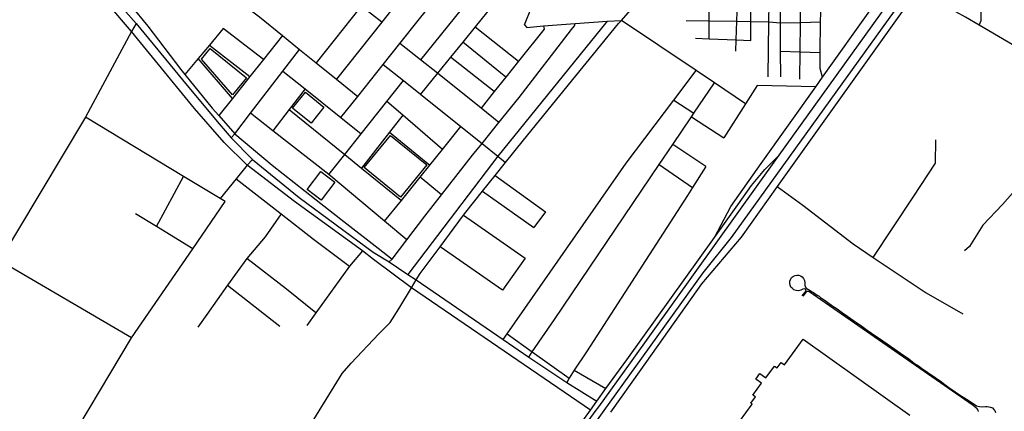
# Model space of a CAD drawing. Header units: millimetres. Extents: x 664923 to 767831, y 3118803 to 3207600.
# Tile 19 of 256: x 695628 to 697718, y 3147134 to 3147966. Entities that reach past the tile are written whole.
import ezdxf

# ---------------------------------------------------------------- set-up
doc = ezdxf.new("R2010")
doc.units = ezdxf.units.MM
for name, color, linetype in [('buildings', 5, 'Continuous'), ('parks', 8, 'Continuous'), ('roads_1', 1, 'Continuous'), ('roads_2', 2, 'Continuous'), ('roads_3', 3, 'Continuous')]:
    doc.layers.add(name, color=color, linetype=linetype)

msp = doc.modelspace()

# ---------------------------------------------------------------- linework, layer by layer
at = {"layer": 'buildings'}
msp.add_lwpolyline([(697156.29, 3147112.18), (697183.14, 3147149.26), (697180.52, 3147151.14), (697190.16, 3147164.46), (697184.65, 3147168.41), (697202.77, 3147193.43), (697190.72, 3147202.07), (697199.41, 3147214.09), (697212.36, 3147204.82), (697230.57, 3147229.97), (697236.01, 3147226.08), (697244.43, 3147237.71), (697251.85, 3147232.39), (697291.79, 3147287.56), (697518.05, 3147125.49)], dxfattribs=at)
at = {"layer": 'parks'}
for points in [[(696013.99, 3147882.04), (696032.58, 3147904.73), (696109.66, 3147842.28), (696080.05, 3147806.11), (696013.99, 3147882.04)], [(696246.65, 3147746.27), (696207.24, 3147777.98), (696234.67, 3147811.72), (696274.08, 3147780), (696246.65, 3147746.27)], [(696359.46, 3147651.52), (696415.39, 3147720.12), (696492.68, 3147657.76), (696436.75, 3147589.15), (696359.46, 3147651.52)], [(696238.24, 3147605.42), (696267.15, 3147643.57), (696297.45, 3147620.85), (696268.54, 3147582.7), (696238.24, 3147605.42)]]:
    msp.add_lwpolyline(points, close=True, dxfattribs=at)
at = {"layer": 'roads_1'}
for points in [[(695918.54, 3145827.4), (696643.27, 3146843.04), (696771.71, 3147024.94), (696850.22, 3147133.68), (696858.01, 3147143.34), (696924.83, 3147237.04), (697240.54, 3147677.76), (697515.67, 3148061.85), (697717.08, 3148344.22), (697753.29, 3148391.95), (697792.6, 3148433.24), (697828.52, 3148462.42), (697874.81, 3148493.17), (697917.98, 3148512.72), (697966.52, 3148531.66), (698010.34, 3148538.98), (698063.3, 3148546.06), (698110.49, 3148543.33), (698151.66, 3148538.77), (698194.02, 3148527.1), (698287.92, 3148497.7), (698455, 3148448.73)], [(698378.23, 3148450.42), (698285.03, 3148478.56), (698186.77, 3148508.65), (698112.56, 3148523.81), (698066.34, 3148524.78), (698017.98, 3148519.87), (697969.56, 3148509.05), (697924.53, 3148492.68), (697883.79, 3148475.32), (697846.75, 3148451.34), (697809.94, 3148422.46), (697770.11, 3148379.3), (697735.83, 3148337.89), (697532.28, 3148050.45), (697138.61, 3147503.31), (697078.54, 3147428.37), (696935.18, 3147229.25), (696868.31, 3147135.44), (696861.44, 3147125.8), (696783.04, 3147015.81), (696657.86, 3146839.37), (695926.75, 3145813.68)], [(697103.57, 3147503.25), (697152.91, 3147572.38), (697181.43, 3147613.65), (697209.87, 3147647.8), (697240.54, 3147677.76)]]:
    msp.add_lwpolyline(points, dxfattribs=at)
at = {"layer": 'roads_2'}
for points in [[(696763.3, 3147030.37), (696839.96, 3147136.11), (696853.49, 3147155.52), (696872.81, 3147182.24), (696916.8, 3147243.25), (697103.57, 3147503.25), (697137.76, 3147569.08), (697202.36, 3147659.99), (697318.24, 3147823.04), (697332.84, 3147843.58), (697436.45, 3147989.38), (697456.12, 3148017.06), (697490.06, 3148064.8), (697497.17, 3148074.81), (697696.41, 3148352.51), (697736, 3148400.94)], [(697783.4, 3148375.1), (697667.83, 3148214.82), (697541.24, 3148039.27), (697533.72, 3148028.71), (697236.3, 3147611.23), (697159.6, 3147503.58), (697075.66, 3147404.88), (696947, 3147222.63), (696882.4, 3147131.88)], [(696147.5, 3146945.33), (696312.71, 3147214.46), (696331.61, 3147236.47), (696390.93, 3147298.26), (696414.89, 3147322.52), (696433.36, 3147351.31), (696459.9, 3147396.3), (696469.94, 3147413.42), (696478.63, 3147426.48), (696520.76, 3147483.45), (696570.51, 3147550.76), (696575.28, 3147557.2), (696611.04, 3147601.79), (696637.66, 3147634.87), (696659.88, 3147662.72), (696697.87, 3147710.09), (696808.73, 3147846.44), (696899.71, 3147957.43), (696905.63, 3147964.27), (696977.75, 3148047.62)]]:
    msp.add_lwpolyline(points, dxfattribs=at)
at = {"layer": 'roads_3'}
for points in [[(696839.96, 3147136.11), (696459.9, 3147396.3), (696379.34, 3147456.42), (696356.16, 3147475.19), (696211.92, 3147579.42), (696110.8, 3147656.81), (696062.21, 3147704.89), (695999.25, 3147777.28), (695865.81, 3147940.38), (695815.39, 3147999.6), (695786.87, 3148044.57), (695672.15, 3148284.95), (695567, 3148486.88), (695394.32, 3148830.49), (695224.21, 3149163.35), (695207.65, 3149172.96), (695001.16, 3149270.1), (694945.99, 3149303.18), (694929.48, 3149318.9), (694920.81, 3149345.29), (694874.07, 3149486.75)], [(695581.58, 3148492.89), (695631.08, 3148395.8), (695685.32, 3148288.63), (695802.77, 3148054.94), (695817.4, 3148024.81), (695837.03, 3148000.89), (695875.74, 3147957.71), (695973.48, 3147838.02), (696047.75, 3147749.38), (696076.9, 3147714.97), (696122.08, 3147668.72), (696221.71, 3147588.39), (696378.32, 3147472.31), (696412.69, 3147451.64), (696451.96, 3147424.62), (696469.94, 3147413.42)], [(696700.14, 3147954.5), (696714.9, 3147991.36), (696771.44, 3148110.66), (696799.22, 3148170.43), (696815.54, 3148205.56), (696819.53, 3148214.15), (696825.29, 3148226.54), (696836.91, 3148251.54), (696840.39, 3148259.03), (696849.06, 3148277.7), (696855.05, 3148290.61), (696866.35, 3148314.91), (696887.15, 3148359.96)], [(697665, 3147953.97), (697669.52, 3147964.13), (697670.09, 3148102.46), (697670.24, 3148139.96), (697670.28, 3148149.18), (697671.27, 3148171.51), (697671.82, 3148184.01), (697674.79, 3148203.31), (697673.97, 3148204.65), (697667.83, 3148214.82)], [(697148.62, 3147899.13), (697149.33, 3147922.72), (697150.53, 3147962.48), (697151.74, 3148002.61), (697154.38, 3148039.05), (697165.3, 3148087.87), (697180.43, 3148121.04), (697206.78, 3148178.78)], [(695916.65, 3148148.04), (696016.39, 3148064.05), (696137.52, 3147971.94), (696186.43, 3147932.16), (696222.56, 3147902.78), (696257.48, 3147874.38), (696300.69, 3147839.24), (696346.03, 3147802.37)], [(697284.28, 3147839.71), (697285.33, 3147897.56), (697285.61, 3147960.08), (697285.87, 3148020.97), (697285.9, 3148027.07), (697291.7, 3148142.5)], [(697332.84, 3147843.58), (697327.49, 3147862.39), (697327.69, 3147896.29), (697328.07, 3147961.35), (697330.31, 3148021.15), (697330.56, 3148027.53), (697331.75, 3148059.53), (697334.24, 3148125.69)], [(697217.14, 3147844.69), (697218.56, 3147961.47), (697219.02, 3147999.55), (697221.88, 3148078.81)], [(697243.69, 3147844.3), (697243.53, 3147898.8), (697243.35, 3147959.37), (697243.17, 3148020.8), (697243.16, 3148026.36), (697246.84, 3148090.62)], [(696309.8, 3147757.73), (696346.03, 3147802.37), (696400.01, 3147870.53), (696435.55, 3147915.41), (696476.62, 3147967.27), (696509.88, 3148009.27), (696547.7, 3148057.03)], [(695828.3, 3148040.52), (695900.36, 3147951.97), (695970.16, 3147860.21), (695979.08, 3147849.22), (696036.9, 3147778), (696050.92, 3147762.01), (696084.61, 3147723.57), (696163.85, 3147656.98), (696257.72, 3147583.32), (696310.04, 3147542.24), (696389.41, 3147480.46), (696419.01, 3147457.09)], [(696396.68, 3147960.41), (696352.92, 3147994.35), (696326.64, 3148014.72), (696282.22, 3148049.17)], [(696661.27, 3148032.16), (696631.06, 3147994.98), (696594.89, 3147950.47), (696568.74, 3147918.28), (696542.91, 3147886.5), (696514.83, 3147851.96), (696478.75, 3147807.56)], [(696594.81, 3148025.16), (696478.84, 3147880.76)], [(697796.89, 3147877.16), (697665, 3147953.97), (697635.73, 3147971.02), (697533.72, 3148028.71)], [(696352.92, 3147994.35), (696257.48, 3147874.38)], [(696431.21, 3148003.96), (696396.68, 3147960.41), (696300.69, 3147839.24)], [(697091.81, 3147925.3), (697091.79, 3147963.36), (697091.77, 3148002.16)], [(697180.1, 3147921.34), (697180.26, 3147962.04), (697180.42, 3148003.71)], [(695875.74, 3147957.71), (695865.81, 3147940.38), (695767.69, 3147758.93), (695430.84, 3147196.8), (695255.43, 3146904.08), (695539.77, 3146735.09), (695675.89, 3146654.19)], [(696412.69, 3147451.64), (696419.01, 3147457.09), (696450.17, 3147498.12), (696488.27, 3147548.29), (696523.59, 3147593.47), (696589.77, 3147678.12), (696609.76, 3147702.8), (696645.73, 3147747.17), (696688.89, 3147800.42), (696799.8, 3147944.85), (696806.29, 3147952.44), (696807.23, 3147957.84)], [(696875.61, 3147962.67), (696643.59, 3147675.74), (696451.96, 3147424.62)], [(696700.14, 3147954.5), (696704.47, 3147949.38), (696740.44, 3147952.39), (696807.23, 3147957.84), (696875.61, 3147962.67), (696905.63, 3147964.27)], [(697169.21, 3147787.29), (697103.06, 3147831.71), (697064.19, 3147857.8), (696905.63, 3147964.27)], [(697043.31, 3147964.08), (697091.79, 3147963.36), (697150.53, 3147962.48), (697180.26, 3147962.04), (697218.56, 3147961.47), (697243.35, 3147959.37), (697285.61, 3147960.08), (697328.07, 3147961.35)], [(696059.99, 3147947.19), (696030.86, 3147911.91), (696007.41, 3147883.52), (695979.08, 3147849.22)], [(696186.43, 3147932.16), (696146.11, 3147881.54), (696117.12, 3147845.14), (696080.12, 3147798.68), (696050.92, 3147762.01)], [(696146.11, 3147881.54), (696059.99, 3147947.19)], [(696594.89, 3147950.47), (696687.32, 3147877.91)], [(696740.44, 3147952.39), (696741.35, 3147945.89), (696687.32, 3147877.91), (696660.31, 3147843.95), (696635.79, 3147813.11), (696607.63, 3147777.68)], [(696030.86, 3147911.91), (696117.12, 3147845.14)], [(696645.73, 3147747.17), (696607.63, 3147777.68), (696514.83, 3147851.96), (696478.84, 3147880.76), (696435.55, 3147915.41)], [(696660.31, 3147843.95), (696568.74, 3147918.28)], [(697062.66, 3147926.61), (697091.81, 3147925.3), (697149.33, 3147922.72), (697180.1, 3147921.34)], [(696076.9, 3147714.97), (696084.61, 3147723.57), (696118.11, 3147767.1), (696187.04, 3147856.64), (696222.56, 3147902.78)], [(697243.53, 3147898.8), (697285.33, 3147897.56), (697327.69, 3147896.29)], [(696080.12, 3147798.68), (696007.41, 3147883.52)], [(696400.01, 3147870.53), (696442.72, 3147836.38), (696478.75, 3147807.56), (696564.96, 3147738.62), (696609.76, 3147702.8), (696643.59, 3147675.74), (696659.88, 3147662.72)], [(696635.79, 3147813.11), (696542.91, 3147886.5)], [(696187.04, 3147856.64), (696234.09, 3147818.73), (696309.8, 3147757.73), (696352.83, 3147723.07)], [(696654.23, 3147286.69), (696662.89, 3147298.39), (696915.55, 3147660.72), (697016.79, 3147794.96), (697064.19, 3147857.8)], [(696284.52, 3147636.94), (696318.26, 3147679.48), (696352.83, 3147723.07), (696407.68, 3147792.2), (696442.72, 3147836.38)], [(696709.37, 3147249.33), (696715.88, 3147260.51), (696763.24, 3147329.23), (696985.93, 3147658.51), (697014.56, 3147700.84), (697054.21, 3147759.48), (697059.24, 3147766.9), (697103.06, 3147831.71)], [(696234.09, 3147818.73), (696200.4, 3147774.83), (696165.82, 3147729.77)], [(697318.24, 3147823.04), (697193.81, 3147826.09), (697169.21, 3147787.29), (697123.11, 3147714.58)], [(696525.88, 3147690.15), (696441.57, 3147762.93), (696407.68, 3147792.2)], [(697016.79, 3147794.96), (697059.24, 3147766.9)], [(696450.17, 3147498.12), (696402.96, 3147537.68), (696284.52, 3147636.94), (696165.82, 3147729.77), (696118.11, 3147767.1)], [(696200.4, 3147774.83), (696318.26, 3147679.48), (696353.99, 3147650.58), (696438.71, 3147582.04)], [(695865.48, 3147289.85), (695995.5, 3147479.24), (696064.18, 3147579.28), (696053.63, 3147585.68), (695976.19, 3147632.6), (695767.69, 3147758.93)], [(696441.57, 3147762.93), (696413.25, 3147726.6), (696353.99, 3147650.58)], [(697054.21, 3147759.48), (697123.11, 3147714.58)], [(696402.96, 3147537.68), (696438.71, 3147582.04), (696478.38, 3147631.22), (696499.15, 3147656.99), (696525.88, 3147690.15), (696564.96, 3147738.62)], [(696413.25, 3147726.6), (696499.15, 3147656.99)], [(697440.14, 3147461.02), (697524.88, 3147589), (697572.44, 3147661.03), (697573.15, 3147710.79)], [(697084.54, 3147653.77), (697014.56, 3147700.84)], [(696122.08, 3147668.72), (696110.8, 3147656.81), (696087.7, 3147628.07), (696053.63, 3147585.68)], [(697084.54, 3147653.77), (697056.21, 3147609.08), (697045.69, 3147592.49), (696831.38, 3147260.34), (696805.59, 3147221.09), (696794.54, 3147204.29), (696789.61, 3147194.91)], [(696985.93, 3147658.51), (697056.21, 3147609.08)], [(695918.34, 3147526.61), (695976.19, 3147632.6)], [(696087.7, 3147628.07), (696183.19, 3147553.44), (696251.74, 3147499.86), (696328.31, 3147442.18)], [(696523.59, 3147593.47), (696478.38, 3147631.22)], [(696637.66, 3147634.87), (696744.26, 3147557.64)], [(696611.04, 3147601.79), (696719.69, 3147524.08)], [(697236.3, 3147611.23), (697290.86, 3147571.61), (697397.87, 3147489.38), (697440.14, 3147461.02), (697552.43, 3147385.71), (697630.45, 3147340.98)], [(697736, 3147597.39), (697714.56, 3147573.18), (697672.75, 3147529.39), (697644.9, 3147483.91), (697633.84, 3147474.49)], [(696744.26, 3147557.64), (696719.69, 3147524.08)], [(695995.5, 3147479.24), (695918.34, 3147526.61), (695874.11, 3147553.77)], [(696183.19, 3147553.44), (696149.17, 3147504.91), (696110.13, 3147458.81)], [(696570.51, 3147550.76), (696701.45, 3147459.52)], [(696356.16, 3147475.19), (696328.31, 3147442.18), (696256.83, 3147343.1), (696237.51, 3147316.31)], [(696653.27, 3147391.12), (696520.76, 3147483.45)], [(695430.84, 3147196.8), (695707.57, 3147025.37), (695865.48, 3147289.85), (695587.78, 3147452.56)], [(696110.13, 3147458.81), (696069.7, 3147402.02), (696025.17, 3147339.46), (696006.06, 3147312.62)], [(696256.83, 3147343.1), (696194.85, 3147393.59), (696110.13, 3147458.81)], [(696701.45, 3147459.52), (696653.27, 3147391.12)], [(696469.94, 3147413.42), (696654.23, 3147286.69), (696709.37, 3147249.33), (696789.61, 3147194.91), (696853.49, 3147155.52)], [(697289.61, 3147379.22), (697295.85, 3147387.17), (697297.91, 3147389.76), (697297.41, 3147392.23), (697295.81, 3147393.58), (697294.69, 3147393.95), (697290.69, 3147393.3), (697286.38, 3147391.46), (697281.35, 3147389.94), (697276.41, 3147390.76), (697271.65, 3147392.32), (697268.53, 3147394.62), (697265.58, 3147397.77), (697263.93, 3147402.19), (697263.15, 3147405.77), (697263.46, 3147410.55), (697265.09, 3147415.68), (697266.88, 3147417.86), (697270.9, 3147421.33), (697274.37, 3147422.7), (697278.03, 3147423.41), (697281.97, 3147423.48), (697285.68, 3147421.97), (697289.26, 3147419.61), (697292.01, 3147416.39), (697294.2, 3147411.52), (697294.87, 3147406.83), (697295.21, 3147401.93), (697295.53, 3147398.48), (697297.87, 3147395.9), (697301.46, 3147393.67), (697304.45, 3147391.76), (697307.11, 3147389.78), (697310.36, 3147387.8), (697313.09, 3147386.09), (697315.94, 3147384.24), (697320.99, 3147380.79), (697325.1, 3147378.25), (697328.5, 3147375.63), (697332.55, 3147372.69), (697338.07, 3147369.25), (697343.79, 3147365.23), (697351.25, 3147359.47), (697358.02, 3147354.94), (697363.8, 3147351.38), (697375.3, 3147342.81), (697386.33, 3147335.55), (697398.5, 3147326.73), (697404.55, 3147322.91), (697415.92, 3147314.54), (697427.56, 3147306.56), (697436.8, 3147300.25), (697443.85, 3147294.94), (697453.22, 3147288.36), (697469.71, 3147277.14), (697485.99, 3147265.77), (697498.23, 3147257.22), (697512.78, 3147247.27), (697523.03, 3147239.67), (697528.15, 3147235.9), (697536.45, 3147230.28), (697542.77, 3147225.88), (697556.27, 3147216.43), (697571.68, 3147206.03), (697582, 3147198.49), (697591.91, 3147191.21), (697600.62, 3147184.88), (697614.45, 3147175.45), (697629.2, 3147165.63), (697641.41, 3147157.99), (697649.93, 3147152.05), (697656.5, 3147147.59), (697659.56, 3147145.87), (697665.7, 3147143.88), (697672.2, 3147143.73), (697678.77, 3147144.23), (697682.12, 3147144.16), (697688.91, 3147143.03), (697693.15, 3147141.07), (697696.35, 3147138.12), (697698.37, 3147135.47), (697699.74, 3147131.71)], [(696069.7, 3147402.02), (696180.11, 3147314.91)], [(697663.7, 3147133.45), (697662.67, 3147136.52), (697660.66, 3147139.42), (697656.84, 3147143.15), (697652.26, 3147146.01), (697303.39, 3147388.14), (697301.61, 3147388.64), (697299.11, 3147388.6), (697296.6, 3147385.94), (697290.94, 3147378.39)], [(696662.89, 3147298.39), (696715.88, 3147260.51), (696794.54, 3147204.29)], [(696805.59, 3147221.09), (696872.81, 3147182.24)]]:
    msp.add_lwpolyline(points, dxfattribs=at)

doc.saveas('drawing.dxf')
